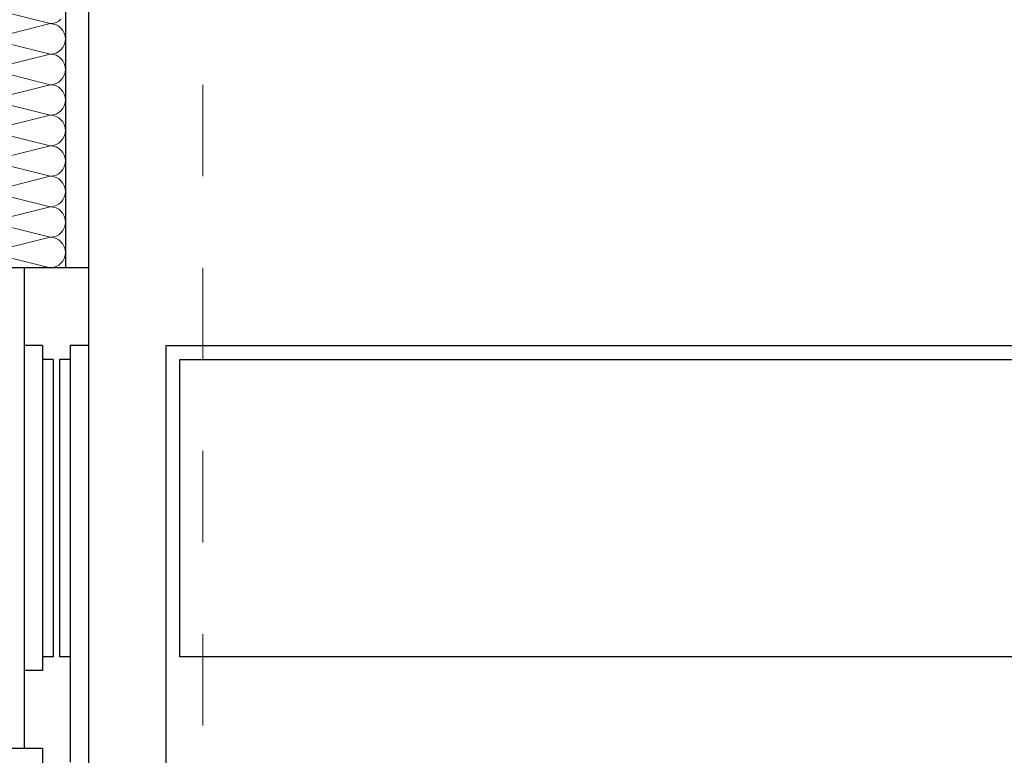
# Model space of a CAD drawing. Header units: metres. Extents: x -14.6 to 48.9, y -22.2 to 2.8.
# Tile 37 of 79: x 7.3 to 8.4, y -7.9 to -7.1. Entities that reach past the tile are written whole.
import ezdxf

# ---------------------------------------------------------------- set-up
doc = ezdxf.new("R2010")
doc.units = ezdxf.units.M
doc.header["$LTSCALE"] = 0.4
doc.header["$MEASUREMENT"] = 0
doc.linetypes.add('Raster', pattern=[0.2, 0.1, -0.05, 0, -0.05])
doc.layers.get('0').update_dxf_attribs({"color": 8, "lineweight": 9})
doc.layers.get('Defpoints').update_dxf_attribs({"color": 8, "lineweight": 9})
for name, color, linetype in [('Neubau_A-TB Wände', 8, 'Continuous'), ('Neubau_R-Konstruktionsraster gross', 33, 'Continuous'), ('Neubau_T-Bemaßung', 8, 'Continuous')]:
    doc.layers.add(name, color=color, linetype=linetype)
doc.styles.add('ERSTELLTER_STIL_2', font='arial.ttf')
doc.dimstyles.new('ERSTELLTER_STIL__1', dxfattribs={"dimtxt": 0.0875, "dimasz": 0.059375, "dimexe": 0.18, "dimexo": 0.0625, "dimgap": 0, "dimtad": 1, "dimzin": 0, "dimdsep": 46, "dimtxsty": 'ERSTELLTER_STIL_2', "dimblk": 'ARROWHEAD_6', "dimblk1": 'ARROWHEAD_6', "dimblk2": 'ARROWHEAD_6', "dimcen": 0.09, "dimclrd": 7, "dimclre": 7, "dimclrt": 7, "dimazin": 0, "dimtfac": 1, "dimtdec": 4, "dimtmove": 0, "dimatfit": 3, "dimfxl": 1, "dimtolj": 1, "dimtzin": 0, "dimarcsym": 0})

# ---------------------------------------------------------------- blocks, each defined once
blk = doc.blocks.new('*X252', base_point=(3718.7656, 0))
at = {"layer": 'Neubau_A-TB Wände', "color": 8, "linetype": 'Continuous', "lineweight": 9}
for p, q in [((4091.0118, 3.0667), (4090.9452, 3.0833)), ((4091.0118, 3.0667), (4090.9452, 3.05)), ((4091.0118, 3.0667), (4091.0151, 3.067)), ((4091.0151, 3.0663), (4091.0118, 3.0667)), ((4091.0151, 3.067), (4091.0182, 3.0679)), ((4091.0182, 3.0654), (4091.0151, 3.0663)), ((4091.0182, 3.0679), (4091.0211, 3.0695)), ((4091.0211, 3.0695), (4091.0236, 3.0715)), ((4091.0211, 3.0639), (4091.0182, 3.0654)), ((4091.0236, 3.0618), (4091.0211, 3.0639)), ((4091.0257, 3.0593), (4091.0236, 3.0618)), ((4091.0272, 3.0564), (4091.0257, 3.0593)), ((4091.0282, 3.0533), (4091.0272, 3.0564)), ((4091.0118, 3.0333), (4090.9452, 3.05)), ((4091.0272, 3.0436), (4091.0282, 3.0467)), ((4091.0285, 3.05), (4091.0282, 3.0533)), ((4091.0282, 3.0467), (4091.0285, 3.05)), ((4091.0118, 3.0333), (4090.9452, 3.0167)), ((4091.0118, 3.0333), (4091.0151, 3.0337)), ((4091.0151, 3.033), (4091.0118, 3.0333)), ((4091.0151, 3.0337), (4091.0182, 3.0346)), ((4091.0182, 3.0346), (4091.0211, 3.0361)), ((4091.0211, 3.0361), (4091.0236, 3.0382)), ((4091.0236, 3.0382), (4091.0257, 3.0407)), ((4091.0257, 3.0407), (4091.0272, 3.0436)), ((4091.0182, 3.0321), (4091.0151, 3.033)), ((4091.0211, 3.0305), (4091.0182, 3.0321)), ((4091.0236, 3.0285), (4091.0211, 3.0305)), ((4091.0257, 3.0259), (4091.0236, 3.0285)), ((4091.0272, 3.023), (4091.0257, 3.0259)), ((4091.0282, 3.0199), (4091.0272, 3.023)), ((4091.0118, 3), (4090.9452, 3.0167)), ((4091.0272, 3.0103), (4091.0282, 3.0134)), ((4091.0285, 3.0167), (4091.0282, 3.0199)), ((4091.0282, 3.0134), (4091.0285, 3.0167)), ((4091.0151, 3.0003), (4091.0182, 3.0013)), ((4091.0182, 3.0013), (4091.0211, 3.0028)), ((4091.0211, 3.0028), (4091.0236, 3.0049)), ((4091.0236, 3.0049), (4091.0257, 3.0074)), ((4091.0257, 3.0074), (4091.0272, 3.0103)), ((4091.0118, 3), (4090.9452, 2.9833)), ((4091.0118, 3), (4091.0151, 3.0003)), ((4091.0151, 2.9997), (4091.0118, 3)), ((4091.0182, 2.9987), (4091.0151, 2.9997)), ((4091.0211, 2.9972), (4091.0182, 2.9987)), ((4091.0236, 2.9951), (4091.0211, 2.9972)), ((4091.0257, 2.9926), (4091.0236, 2.9951)), ((4091.0272, 2.9897), (4091.0257, 2.9926)), ((4091.0118, 2.9667), (4090.9452, 2.9833)), ((4091.0282, 2.9866), (4091.0272, 2.9897)), ((4091.0272, 2.977), (4091.0282, 2.9801)), ((4091.0285, 2.9833), (4091.0282, 2.9866)), ((4091.0282, 2.9801), (4091.0285, 2.9833)), ((4091.0182, 2.9679), (4091.0211, 2.9695)), ((4091.0211, 2.9695), (4091.0236, 2.9715)), ((4091.0236, 2.9715), (4091.0257, 2.9741)), ((4091.0257, 2.9741), (4091.0272, 2.977)), ((4091.0118, 2.9667), (4090.9452, 2.95)), ((4091.0118, 2.9667), (4091.0151, 2.967)), ((4091.0151, 2.9663), (4091.0118, 2.9667)), ((4091.0151, 2.967), (4091.0182, 2.9679)), ((4091.0182, 2.9654), (4091.0151, 2.9663)), ((4091.0211, 2.9639), (4091.0182, 2.9654)), ((4091.0236, 2.9618), (4091.0211, 2.9639)), ((4091.0257, 2.9593), (4091.0236, 2.9618)), ((4091.0272, 2.9564), (4091.0257, 2.9593)), ((4091.0118, 2.9333), (4090.9452, 2.95)), ((4091.0282, 2.9533), (4091.0272, 2.9564)), ((4091.0285, 2.95), (4091.0282, 2.9533)), ((4091.0282, 2.9467), (4091.0285, 2.95)), ((4091.0211, 2.9361), (4091.0236, 2.9382)), ((4091.0236, 2.9382), (4091.0257, 2.9407)), ((4091.0257, 2.9407), (4091.0272, 2.9436)), ((4091.0272, 2.9436), (4091.0282, 2.9467)), ((4091.0118, 2.9333), (4090.9452, 2.9167)), ((4091.0118, 2.9333), (4091.0151, 2.9337)), ((4091.0151, 2.933), (4091.0118, 2.9333)), ((4091.0151, 2.9337), (4091.0182, 2.9346)), ((4091.0182, 2.9321), (4091.0151, 2.933)), ((4091.0182, 2.9346), (4091.0211, 2.9361)), ((4091.0211, 2.9305), (4091.0182, 2.9321)), ((4091.0236, 2.9285), (4091.0211, 2.9305)), ((4091.0257, 2.9259), (4091.0236, 2.9285)), ((4091.0272, 2.923), (4091.0257, 2.9259)), ((4091.0118, 2.9), (4090.9452, 2.9167)), ((4091.0282, 2.9199), (4091.0272, 2.923)), ((4091.0285, 2.9167), (4091.0282, 2.9199)), ((4091.0282, 2.9134), (4091.0285, 2.9167)), ((4091.0211, 2.9028), (4091.0236, 2.9049)), ((4091.0236, 2.9049), (4091.0257, 2.9074)), ((4091.0257, 2.9074), (4091.0272, 2.9103)), ((4091.0272, 2.9103), (4091.0282, 2.9134)), ((4091.0118, 2.9), (4090.9452, 2.8833)), ((4091.0118, 2.9), (4091.0151, 2.9003)), ((4091.0151, 2.8997), (4091.0118, 2.9)), ((4091.0151, 2.9003), (4091.0182, 2.9013)), ((4091.0182, 2.8987), (4091.0151, 2.8997)), ((4091.0182, 2.9013), (4091.0211, 2.9028)), ((4091.0211, 2.8972), (4091.0182, 2.8987)), ((4091.0236, 2.8951), (4091.0211, 2.8972)), ((4091.0257, 2.8926), (4091.0236, 2.8951)), ((4091.0118, 2.8667), (4090.9452, 2.8833)), ((4091.0272, 2.8897), (4091.0257, 2.8926)), ((4091.0282, 2.8866), (4091.0272, 2.8897)), ((4091.0285, 2.8833), (4091.0282, 2.8866)), ((4091.0282, 2.8801), (4091.0285, 2.8833)), ((4091.0236, 2.8715), (4091.0257, 2.8741)), ((4091.0257, 2.8741), (4091.0272, 2.877)), ((4091.0272, 2.877), (4091.0282, 2.8801)), ((4091.0118, 2.8667), (4090.9452, 2.85)), ((4091.0118, 2.8667), (4091.0151, 2.867)), ((4091.0151, 2.8663), (4091.0118, 2.8667)), ((4091.0151, 2.867), (4091.0182, 2.8679)), ((4091.0182, 2.8654), (4091.0151, 2.8663)), ((4091.0182, 2.8679), (4091.0211, 2.8695)), ((4091.0211, 2.8639), (4091.0182, 2.8654)), ((4091.0211, 2.8695), (4091.0236, 2.8715)), ((4091.0236, 2.8618), (4091.0211, 2.8639)), ((4091.0257, 2.8593), (4091.0236, 2.8618)), ((4091.0272, 2.8564), (4091.0257, 2.8593)), ((4091.0282, 2.8533), (4091.0272, 2.8564)), ((4091.0285, 2.85), (4091.0282, 2.8533)), ((4091.0118, 2.8333), (4090.9452, 2.85)), ((4091.0236, 2.8382), (4091.0257, 2.8407)), ((4091.0257, 2.8407), (4091.0272, 2.8436)), ((4091.0272, 2.8436), (4091.0282, 2.8467)), ((4091.0282, 2.8467), (4091.0285, 2.85)), ((4091.0118, 2.8333), (4090.9452, 2.8167)), ((4091.0118, 2.8333), (4091.0151, 2.8337)), ((4091.0151, 2.833), (4091.0118, 2.8333)), ((4091.0151, 2.8337), (4091.0182, 2.8346)), ((4091.0182, 2.8321), (4091.0151, 2.833)), ((4091.0182, 2.8346), (4091.0211, 2.8361)), ((4091.0211, 2.8305), (4091.0182, 2.8321)), ((4091.0211, 2.8361), (4091.0236, 2.8382)), ((4091.0236, 2.8285), (4091.0211, 2.8305)), ((4091.0257, 2.8259), (4091.0236, 2.8285)), ((4091.0272, 2.823), (4091.0257, 2.8259)), ((4091.0282, 2.8199), (4091.0272, 2.823)), ((4091.0285, 2.8167), (4091.0282, 2.8199)), ((4091.0118, 2.8), (4090.9452, 2.8167)), ((4091.0236, 2.8049), (4091.0257, 2.8074)), ((4091.0257, 2.8074), (4091.0272, 2.8103)), ((4091.0272, 2.8103), (4091.0282, 2.8134)), ((4091.0282, 2.8134), (4091.0285, 2.8167)), ((4091.0118, 2.8), (4091.0151, 2.8003)), ((4091.0151, 2.8003), (4091.0182, 2.8013)), ((4091.0182, 2.8013), (4091.0211, 2.8028)), ((4091.0211, 2.8028), (4091.0236, 2.8049))]:
    blk.add_line(p, q, dxfattribs=at)
blk = doc.blocks.new('ARROWHEAD_6')
at = {"color": 0, "linetype": 'Continuous', "lineweight": 0}
for p, q in [((-0.5, -0.5), (0.5, 0.5)), ((0, 0), (-1, 0))]:
    blk.add_line(p, q, dxfattribs=at)
blk = doc.blocks.new('*D311')
at = {"layer": 'Defpoints', "color": 0, "linetype": 'Continuous', "transparency": 16777216}
for p in [(5.5166, -6.825), (13.115, -6.825), (-9.662, -10.175)]:
    blk.add_point(p, dxfattribs=at)
at = {"layer": 'Neubau_T-Bemaßung', "linetype": 'Continuous', "lineweight": -2, "transparency": 16777216}
for p, q in [((13.0525, -6.825), (5.3366, -6.825)), ((5.5166, -6.8844), (5.5166, -8.3896)), ((5.5166, -10.1156), (5.5166, -8.6174)), ((-9.5995, -10.175), (5.6966, -10.175))]:
    blk.add_line(p, q, dxfattribs=at)
at = {"layer": 'Neubau_T-Bemaßung', "linetype": 'Continuous', "lineweight": -2, "transparency": 16777216, "xscale": 0.059375, "yscale": 0.059375, "zscale": 0.059375}
for p, rotation in [((5.5166, -6.825), 90), ((5.5166, -10.175), 270)]:
    blk.add_blockref('ARROWHEAD_6', p, dxfattribs=dict(at, rotation=rotation))
at = {"layer": 'Neubau_T-Bemaßung', "linetype": 'Continuous', "transparency": 16777216, "insert": (5.5166, -8.5035), "char_height": 0.0875, "attachment_point": 5, "rotation": 90, "style": 'ERSTELLTER_STIL_2'}
blk.add_mtext('\\A1;3.35', dxfattribs=at)
blk = doc.blocks.new('*D324')
at = {"layer": 'Defpoints', "color": 0, "linetype": 'Continuous', "transparency": 16777216}
for p in [(5.8666, -6.495), (23.555, -6.495), (23.73, -10.355)]:
    blk.add_point(p, dxfattribs=at)
at = {"layer": 'Neubau_T-Bemaßung', "linetype": 'Continuous', "lineweight": -2, "transparency": 16777216}
for p, q in [((23.4925, -6.495), (5.6866, -6.495)), ((5.8666, -6.5544), (5.8666, -8.3149)), ((5.8666, -10.2956), (5.8666, -8.5421)), ((23.6675, -10.355), (5.6866, -10.355))]:
    blk.add_line(p, q, dxfattribs=at)
at = {"layer": 'Neubau_T-Bemaßung', "linetype": 'Continuous', "lineweight": -2, "transparency": 16777216, "xscale": 0.059375, "yscale": 0.059375, "zscale": 0.059375}
for p, rotation in [((5.8666, -6.495), 90), ((5.8666, -10.355), 270)]:
    blk.add_blockref('ARROWHEAD_6', p, dxfattribs=dict(at, rotation=rotation))
at = {"layer": 'Neubau_T-Bemaßung', "linetype": 'Continuous', "transparency": 16777216, "insert": (5.8666, -8.4285), "char_height": 0.0875, "attachment_point": 5, "rotation": 90, "style": 'ERSTELLTER_STIL_2'}
blk.add_mtext('\\A1;3.86', dxfattribs=at)
blk = doc.blocks.new('*D333')
at = {"layer": 'Defpoints', "color": 0, "linetype": 'Continuous', "transparency": 16777216}
for p in [(13.115, -6.825), (17.9513, -6.825), (-9.662, -10.175)]:
    blk.add_point(p, dxfattribs=at)
at = {"layer": 'Neubau_T-Bemaßung', "linetype": 'Continuous', "lineweight": -2, "transparency": 16777216}
for p, q in [((13.1775, -6.825), (18.1313, -6.825)), ((17.9513, -6.8844), (17.9513, -8.3896)), ((17.9513, -10.1156), (17.9513, -8.6174)), ((-9.5995, -10.175), (18.1313, -10.175))]:
    blk.add_line(p, q, dxfattribs=at)
at = {"layer": 'Neubau_T-Bemaßung', "linetype": 'Continuous', "lineweight": -2, "transparency": 16777216, "xscale": 0.059375, "yscale": 0.059375, "zscale": 0.059375}
for p, rotation in [((17.9513, -6.825), 90), ((17.9513, -10.175), 270)]:
    blk.add_blockref('ARROWHEAD_6', p, dxfattribs=dict(at, rotation=rotation))
at = {"layer": 'Neubau_T-Bemaßung', "linetype": 'Continuous', "transparency": 16777216, "insert": (17.9513, -8.5035), "char_height": 0.0875, "attachment_point": 5, "rotation": 90, "style": 'ERSTELLTER_STIL_2'}
blk.add_mtext('\\A1;3.35', dxfattribs=at)

msp = doc.modelspace()

# ---------------------------------------------------------------- linework, layer by layer
at = {"layer": 'Neubau_A-TB Wände', "linetype": 'Continuous'}
for p, q in [((7.375, -6.495), (7.375, -7.375)), ((7.4, -6.825), (7.4, -7.375)), ((7.33, -7.375), (7.33, -7.46)), ((7.4, -7.375), (7.4, -7.46)), ((7.33, -7.46), (7.33, -7.815)), ((7.35, -7.46), (7.33, -7.46)), ((7.35, -7.46), (7.35, -7.475)), ((7.38, -7.46), (7.38, -7.475)), ((7.4, -7.46), (7.38, -7.46)), ((7.4, -7.46), (7.4, -10.175)), ((7.485, -10.175), (7.485, -7.46)), ((7.485, -7.46), (9.315, -7.46)), ((7.35, -7.475), (7.35, -7.8)), ((7.3615, -7.475), (7.35, -7.475)), ((7.3615, -7.475), (7.3615, -7.8)), ((7.3685, -7.475), (7.3685, -7.8)), ((7.38, -7.475), (7.3685, -7.475)), ((7.38, -7.475), (7.38, -7.8)), ((7.5, -7.8), (7.5, -7.475)), ((7.5, -7.475), (9.3, -7.475)), ((7.35, -7.8), (7.35, -7.815)), ((7.3615, -7.8), (7.35, -7.8)), ((7.38, -7.8), (7.3685, -7.8)), ((7.38, -7.8), (7.38, -7.915)), ((9.3, -7.8), (7.5, -7.8)), ((7.33, -7.815), (7.33, -7.9)), ((7.35, -7.815), (7.33, -7.815))]:
    msp.add_line(p, q, dxfattribs=at)
at = {"layer": 'Neubau_A-TB Wände', "linetype": 'Continuous', "flags": 128}
for points in [[(7.375, -7.375), (7.35, -7.375), (7.33, -7.375), (7.275, -7.375), (7.2625, -7.375), (7.25, -7.375)], [(7.4, -7.375), (7.3875, -7.375), (7.38, -7.375), (7.375, -7.375)], [(7.35, -7.9), (7.33, -7.9), (7.31, -7.9)], [(7.35, -7.9), (7.35, -7.915), (7.35, -8.02)]]:
    msp.add_lwpolyline(points, dxfattribs=at)
at = {"layer": 'Neubau_R-Konstruktionsraster gross', "linetype": 'Raster', "lineweight": 9}
msp.add_line((7.525, -1.175), (7.525, -15.175), dxfattribs=at)

# ---------------------------------------------------------------- block references
at = {"layer": 'Neubau_A-TB Wände'}
msp.add_blockref('*X252', (-364.8879, -10.175), dxfattribs=at)

# ---------------------------------------------------------------- dimensions: what is measured, and where the dimension line sits
at = {"layer": 'Neubau_T-Bemaßung', "linetype": 'Continuous'}
for base, p1, p2, picture, middle in [((5.8666, -6.495), (23.73, -10.355), (23.555, -6.495), '*D324', (5.8666, -8.4285)), ((5.5166, -6.825), (-9.662, -10.175), (13.115, -6.825), '*D311', (5.5166, -8.5035)), ((17.9513, -6.825), (-9.662, -10.175), (13.115, -6.825), '*D333', (17.9513, -8.5035))]:
    dim = msp.add_linear_dim(base=base, p1=p1, p2=p2, angle=90, dimstyle='ERSTELLTER_STIL__1', override={"dimclrd": 256, "dimclre": 256, "dimclrt": 256}, dxfattribs=at)
    dim.commit()
    dim.dimension.update_dxf_attribs({"geometry": picture, "text_midpoint": middle, "dimtype": 160, "text_rotation": 90})

doc.saveas('drawing.dxf')
